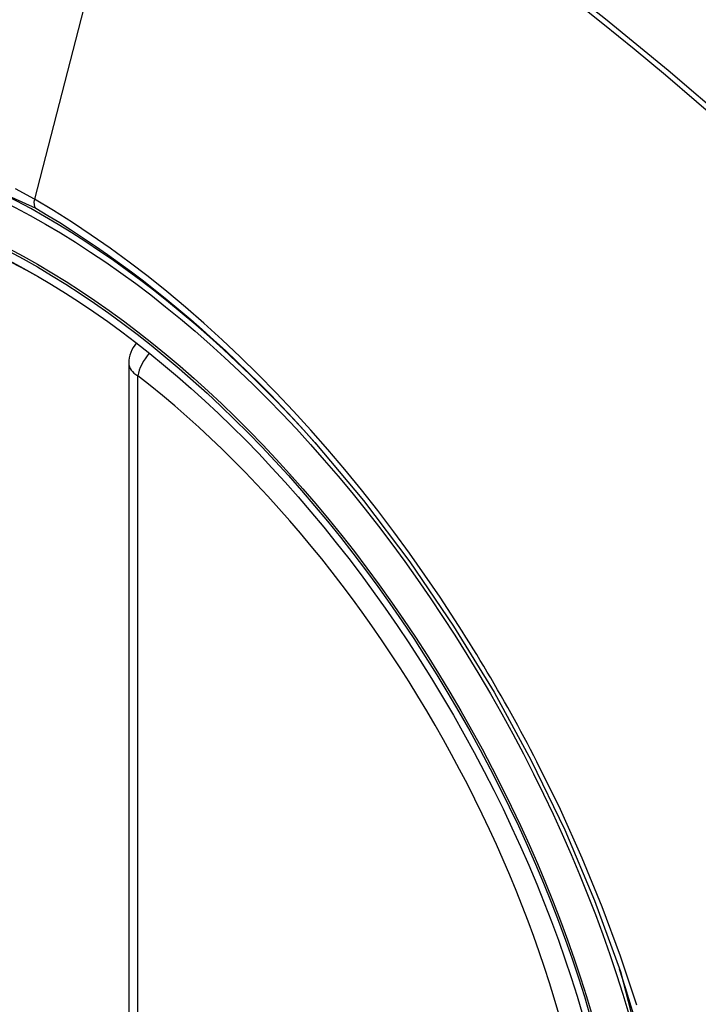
# Model space of a CAD drawing. Header units: inches. Extents: x 326.8 to 385.5, y 125.1 to 182.
# Tile 8 of 45: x 351.991 to 352.251, y 160.469 to 160.847. Entities that reach past the tile are written whole.
import ezdxf

# ---------------------------------------------------------------- set-up
doc = ezdxf.new("R2010")
doc.units = ezdxf.units.IN
doc.header["$MEASUREMENT"] = 0
doc.layers.add('Visible Edges(ANSI)', color=7, linetype='Continuous', lineweight=25)
doc.layers.add('Visible Tangent Edges(ANSI)', color=7, linetype='Continuous', lineweight=25)

msp = doc.modelspace()

# ---------------------------------------------------------------- linework, layer by layer
at = {"layer": 'Visible Edges(ANSI)'}
msp.add_line((352.0325508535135, 160.7153456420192), (352.0325508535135, 160.2306724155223), dxfattribs=at)
at = {"layer": 'Visible Edges(ANSI)', "flags": 128}
msp.add_lwpolyline([(352.1040691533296, 160.6848890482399), (352.1227809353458, 160.662612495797), (352.1406295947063, 160.638998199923), (352.157413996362, 160.614307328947), (352.1729624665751, 160.5888176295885), (352.1872236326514, 160.5626416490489), (352.2001163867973, 160.5359356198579), (352.2115702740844, 160.5088346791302), (352.2215184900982, 160.4814608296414)], dxfattribs=at)
at = {"layer": 'Visible Edges(ANSI)'}
msp.add_arc((352.0443618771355, 160.7153456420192), 0.0118110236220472, 138.7604623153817, 180, dxfattribs=at)
for centre, major_axis, start_param, end_param in [((352.1056073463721, 159.9876114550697), (-0.6496062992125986, 1.125151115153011), 5.161526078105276, 5.834048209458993), ((352.0008636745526, 160.4896845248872), (0.1574803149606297, -0.2727639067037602), 2.363976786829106, 7.060801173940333)]:
    msp.add_ellipse(centre, major_axis=major_axis, ratio=0.577350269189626, start_param=start_param, end_param=end_param, dxfattribs=at)
msp.add_ellipse((351.9973838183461, 160.4876754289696), major_axis=(-0.1599409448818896, 0.2770258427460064), ratio=0.577350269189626, dxfattribs=at)
at = {"layer": 'Visible Tangent Edges(ANSI)'}
for p, q in [((352.0441547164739, 160.9640326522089), (351.9962571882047, 160.778358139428)), ((352.0360102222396, 160.22585058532), (352.0360102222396, 160.7105238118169))]:
    msp.add_line(p, q, dxfattribs=at)
at = {"layer": 'Visible Tangent Edges(ANSI)', "flags": 128}
for points in [[(352.2638528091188, 160.8073439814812), (352.2398870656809, 160.8278434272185), (352.2157498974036, 160.8476706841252), (352.1914701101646, 160.8668019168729), (352.1670767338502, 160.8852141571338), (352.1425991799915, 160.9028864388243), (352.1180667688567, 160.9198004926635), (352.0935126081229, 160.9359363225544), (352.068972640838, 160.9512753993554), (352.0444429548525, 160.9658217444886), (352.0199148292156, 160.9795819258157), (351.9953814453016, 160.9925604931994), (351.9708582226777, 161.0047448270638), (351.9463738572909, 161.0161193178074), (351.9219570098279, 161.0266690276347), (351.8976363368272, 161.0363790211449), (351.8734406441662, 161.0452355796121), (351.8493977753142, 161.0532307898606), (351.8255345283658, 161.0603584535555), (351.8018777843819, 161.0666124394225), (351.7784372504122, 161.0719912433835), (351.7552087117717, 161.076498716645)], [(352.0441547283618, 160.9640326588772), (352.0563784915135, 160.9568760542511), (352.0686046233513, 160.94951939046), (352.0808329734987, 160.9419624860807), (352.0930633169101, 160.9342050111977), (352.1052954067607, 160.9262467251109), (352.1175258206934, 160.9180893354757), (352.1297485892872, 160.9097364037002), (352.1419600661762, 160.9011903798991), (352.1541565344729, 160.8924537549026), (352.1663343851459, 160.88352895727), (352.1784899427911, 160.8744184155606), (352.1906195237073, 160.8651247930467), (352.2027195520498, 160.8556510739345), (352.2147864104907, 160.8460003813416), (352.2268165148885, 160.8361757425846), (352.2388063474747, 160.8261802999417), (352.250752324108, 160.8160172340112), (352.262651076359, 160.8056899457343)], [(351.7879857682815, 160.4504686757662), (351.7638519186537, 160.5195404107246), (351.7504059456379, 160.5871293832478), (351.7482575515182, 160.6502003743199), (351.7575106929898, 160.7056261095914), (351.7777976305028, 160.7510823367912), (351.8080610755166, 160.7842884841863), (351.8470051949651, 160.8037530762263), (351.8929721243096, 160.8087318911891), (351.943637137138, 160.7989580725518), (351.9967578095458, 160.7749088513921)], [(351.9962571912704, 160.7783581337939), (351.9889487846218, 160.7824519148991)], [(352.1578794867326, 160.6167421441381), (352.152213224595, 160.6253649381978), (352.1464068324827, 160.6338818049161), (352.1404682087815, 160.6422823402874), (352.1344051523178, 160.6505560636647), (352.1282255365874, 160.6586926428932), (352.121937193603, 160.6666815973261), (352.1155480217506, 160.6745125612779), (352.1090658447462, 160.6821750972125), (352.1024979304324, 160.6896597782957), (352.0958444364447, 160.6969689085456), (352.0891076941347, 160.7041007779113), (352.0822914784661, 160.7110509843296), (352.0753997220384, 160.7178152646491), (352.068436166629, 160.7243891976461), (352.0614046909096, 160.7307684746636), (352.0543091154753, 160.7369487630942), (352.0471532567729, 160.7429257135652), (352.0399446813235, 160.7486914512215), (352.0326996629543, 160.7542318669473), (352.0254278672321, 160.7595410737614), (352.0181385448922, 160.7646136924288), (352.0108408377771, 160.769444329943), (352.0035439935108, 160.7740276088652), (351.9962571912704, 160.7783581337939)], [(351.9967578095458, 160.7749088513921), (352.0013589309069, 160.772202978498), (352.0059657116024, 160.7693950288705), (352.0105757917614, 160.7664863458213), (352.0151868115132, 160.7634782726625), (352.019796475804, 160.7603721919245), (352.024402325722, 160.7571694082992), (352.0290021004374, 160.7538713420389), (352.0335933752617, 160.7504792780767), (352.0381738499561, 160.746994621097), (352.0427411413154, 160.7434186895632), (352.0472922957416, 160.7397534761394), (352.0518218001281, 160.7360040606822), (352.0563279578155, 160.7321722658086), (352.0608097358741, 160.7282591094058), (352.065266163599, 160.7242656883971), (352.0696962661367, 160.7201930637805), (352.0740990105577, 160.7160423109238), (352.078473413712, 160.7118144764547), (352.0828185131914, 160.7075106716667), (352.0871332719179, 160.7031319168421), (352.0914167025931, 160.6986793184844), (352.0956678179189, 160.6941539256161), (352.0998856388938, 160.6895568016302), (352.1040691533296, 160.6848890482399)], [(352.1894067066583, 160.5621353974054), (352.1882053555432, 160.5644633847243), (352.1869939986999, 160.5667873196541), (352.1857726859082, 160.5691070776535), (352.1845414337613, 160.571422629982), (352.183300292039, 160.5737339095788), (352.1820493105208, 160.5760408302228), (352.1807885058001, 160.5783433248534), (352.1795178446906, 160.5806412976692), (352.1782374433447, 160.5829347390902), (352.1769473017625, 160.5852235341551), (352.1756474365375, 160.5875076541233), (352.1743379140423, 160.5897870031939), (352.1730187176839, 160.5920614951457), (352.1716899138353, 160.5943310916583), (352.1703514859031, 160.5965957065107), (352.1690035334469, 160.5988552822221), (352.1676460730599, 160.6011097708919), (352.1662790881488, 160.603359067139), (352.1649026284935, 160.6056030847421), (352.1635167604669, 160.6078418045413), (352.1621214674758, 160.6100751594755), (352.1607167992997, 160.6123030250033), (352.1593027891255, 160.6145253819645), (352.1578794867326, 160.6167421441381)], [(352.2278021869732, 160.4684974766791), (352.2215737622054, 160.4874100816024), (352.2145776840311, 160.5063256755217), (352.2068659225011, 160.5251191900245), (352.1984678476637, 160.5437356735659), (352.1894067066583, 160.5621353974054)], [(352.221510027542, 160.4814818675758), (352.2392407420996, 160.4129876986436)]]:
    msp.add_lwpolyline(points, dxfattribs=at)
at = {"layer": 'Visible Tangent Edges(ANSI)'}
for centre, major_axis, ratio, start_param, end_param in [((351.9998698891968, 160.4891107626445), (-0.1731810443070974, 0.2999583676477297), 0.577350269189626, 5.055269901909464, 10.65269335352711), ((351.9995416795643, 160.7789270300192), (-0.0024606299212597, -0.0042619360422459), 0.577350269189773, 5.161112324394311, 6.141288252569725), ((352.0443618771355, 160.7153456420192), (0.0072436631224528, 0.009328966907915), 0.4708410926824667, 1.514964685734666, 2.428163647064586), ((352.0443618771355, 160.7153456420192), (-0.0118110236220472, -1e-16), 0.5773502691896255, 0, 0.7853981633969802), ((351.9998197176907, 160.4890817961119), (0.1505905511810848, -0.2608304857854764), 0.577350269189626, 5.668550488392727, 8.468616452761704)]:
    msp.add_ellipse(centre, major_axis=major_axis, ratio=ratio, start_param=start_param, end_param=end_param, dxfattribs=at)
for centre, major_axis, ratio in [((352.0004619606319, 160.4894525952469), (0.1711078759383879, -0.2963675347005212), 0.5773502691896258), ((351.9974877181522, 160.4877354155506), (-0.1626954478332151, 0.2817967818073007), 0.577350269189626), ((351.9973838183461, 160.4876754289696), (0.1620986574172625, -0.2807631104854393), 0.577350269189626)]:
    msp.add_ellipse(centre, major_axis=major_axis, ratio=ratio, dxfattribs=at)

doc.saveas('drawing.dxf')
